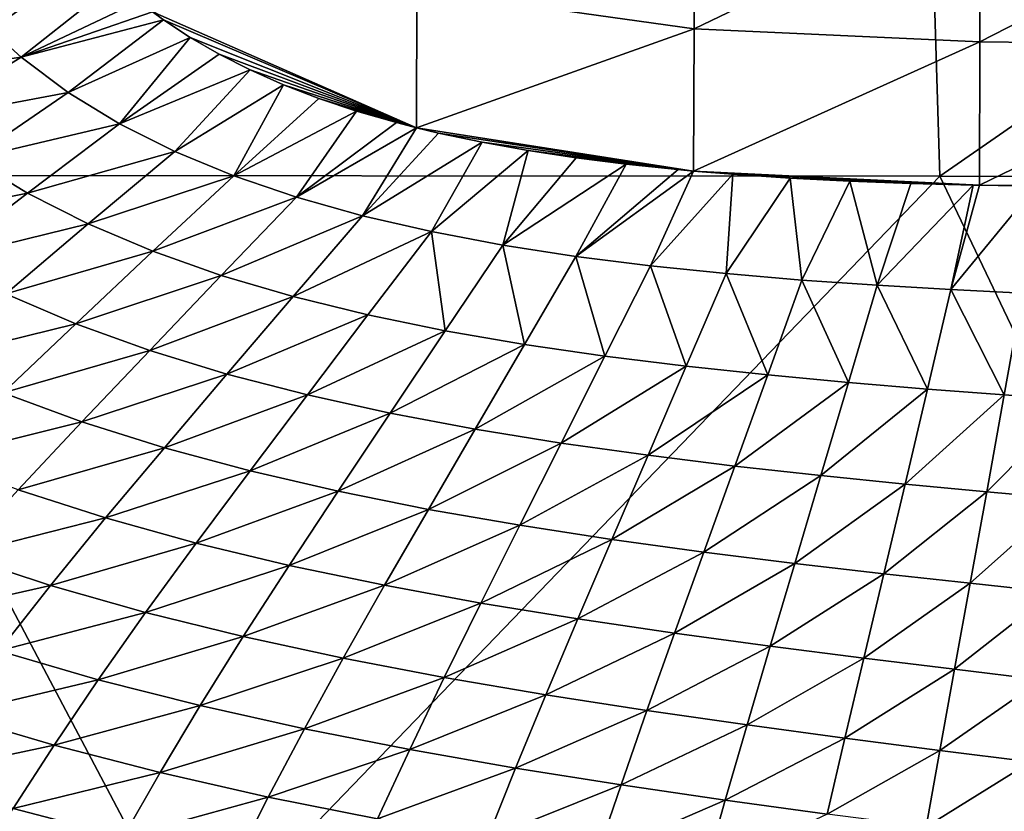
# Model space of a CAD drawing. Header units: metres. Extents: x -105 to 105, y -68 to 103.
# Tile 11 of 256: x -93.69 to -87.09, y 40.73 to 46.04. Entities that reach past the tile are written whole.
import ezdxf

# ---------------------------------------------------------------- set-up
doc = ezdxf.new("R2010")
doc.units = ezdxf.units.M
doc.layers.add('solid_FIT-BATH-150_SW0001', color=7, linetype='CONTINUOUS')

msp = doc.modelspace()

# ---------------------------------------------------------------- linework, layer by layer
at = {"layer": 'solid_FIT-BATH-150_SW0001'}
for points in [[(-87.68821, 50.324085, 16.53097), (-95.553635, 50.324783, 16.629944), (-95.280121, 44.993069, 16.665369)], [(-87.68821, 50.324085, 16.53097), (-95.280121, 44.993069, 16.665369), (-87.524567, 44.988045, 16.558592)], [(-79.822777, 50.323502, 16.448248), (-87.68821, 50.324085, 16.53097), (-87.524567, 44.988045, 16.558592)], [(-79.822777, 50.323502, 16.448248), (-87.524567, 44.988045, 16.558592), (-79.769012, 44.983837, 16.469154)], [(-91.032425, 46.23703, -19.700974), (-89.171631, 46.973, -19.874155), (-89.172615, 45.975658, -19.807827)], [(-89.172615, 45.975658, -19.807827), (-89.171631, 46.973, -19.874155), (-87.254761, 46.897762, -19.98278)], [(-89.172615, 45.975658, -19.807827), (-87.254761, 46.897762, -19.98278), (-87.255585, 45.888988, -19.914711)], [(-87.255585, 45.888988, -19.914711), (-87.254761, 46.897762, -19.98278), (-85.322723, 46.880157, -20.087767)], [(-87.255585, 45.888988, -19.914711), (-85.322723, 46.880157, -20.087767), (-85.322723, 45.865143, -20.02072)], [(-93.685539, 45.784752, -19.426985), (-93.972801, 46.045422, -19.415621), (-93.049706, 46.287884, -19.533388)], [(-93.685539, 45.784752, -19.426985), (-93.049706, 46.287884, -19.533388), (-92.896721, 46.159317, -19.539042)], [(-91.032425, 46.23703, -19.700974), (-91.034531, 45.312569, -19.619669), (-92.804985, 46.089161, -19.542522)], [(-91.032425, 46.23703, -19.700974), (-89.172615, 45.975658, -19.807827), (-91.034531, 45.312569, -19.619669)], [(-93.685539, 45.784752, -19.426985), (-92.896721, 46.159317, -19.539042), (-92.804985, 46.089161, -19.542522)], [(-93.685539, 45.784752, -19.426985), (-92.804985, 46.089161, -19.542522), (-92.730537, 46.03561, -19.545395)], [(-92.804985, 46.089161, -19.542522), (-91.034531, 45.312569, -19.619669), (-92.730537, 46.03561, -19.545395)], [(-94.686928, 45.643547, -19.285833), (-93.972801, 46.045422, -19.415621), (-93.685539, 45.784752, -19.426985)], [(-93.369812, 45.549831, -19.439608), (-93.685539, 45.784752, -19.426985), (-92.730537, 46.03561, -19.545395)], [(-93.369812, 45.549831, -19.439608), (-92.730537, 46.03561, -19.545395), (-92.551468, 45.917877, -19.552469)], [(-92.730537, 46.03561, -19.545395), (-91.034531, 45.312569, -19.619669), (-92.551468, 45.917877, -19.552469)], [(-89.172615, 45.975658, -19.807827), (-89.176521, 45.022499, -19.713316), (-91.034531, 45.312569, -19.619669)], [(-89.172615, 45.975658, -19.807827), (-87.255585, 45.888988, -19.914711), (-89.176521, 45.022499, -19.713316)], [(-93.026054, 45.339729, -19.45351), (-93.369812, 45.549831, -19.439608), (-92.551468, 45.917877, -19.552469)], [(-93.026054, 45.339729, -19.45351), (-92.551468, 45.917877, -19.552469), (-92.358215, 45.806049, -19.56035)], [(-92.551468, 45.917877, -19.552469), (-91.034531, 45.312569, -19.619669), (-92.358215, 45.806049, -19.56035)], [(-87.255585, 45.888988, -19.914711), (-87.257591, 44.926491, -19.817537), (-89.176521, 45.022499, -19.713316)], [(-87.255585, 45.888988, -19.914711), (-85.322723, 45.865143, -20.02072), (-87.257591, 44.926491, -19.817537)], [(-87.257591, 44.926491, -19.817537), (-85.322723, 45.865143, -20.02072), (-85.322731, 44.912193, -19.926941)], [(-94.686928, 45.643547, -19.285833), (-93.685539, 45.784752, -19.426985), (-94.369179, 45.360588, -19.299805)], [(-94.369179, 45.360588, -19.299805), (-93.685539, 45.784752, -19.426985), (-93.369812, 45.549831, -19.439608)], [(-93.026054, 45.339729, -19.45351), (-92.358215, 45.806049, -19.56035), (-92.149651, 45.700256, -19.569122)], [(-92.358215, 45.806049, -19.56035), (-91.034531, 45.312569, -19.619669), (-92.149651, 45.700256, -19.569122)], [(-92.654945, 45.153404, -19.468716), (-93.026054, 45.339729, -19.45351), (-92.149651, 45.700256, -19.569122)], [(-92.654945, 45.153404, -19.468716), (-92.149651, 45.700256, -19.569122), (-91.925941, 45.601086, -19.578802)], [(-92.149651, 45.700256, -19.569122), (-91.034531, 45.312569, -19.619669), (-91.925941, 45.601086, -19.578802)], [(-92.258202, 44.989429, -19.48522), (-92.654945, 45.153404, -19.468716), (-91.925941, 45.601086, -19.578802)], [(-92.258202, 44.989429, -19.48522), (-91.925941, 45.601086, -19.578802), (-91.687798, 45.509121, -19.589384)], [(-91.925941, 45.601086, -19.578802), (-91.034531, 45.312569, -19.619669), (-91.687798, 45.509121, -19.589384)], [(-94.369179, 45.360588, -19.299805), (-93.369812, 45.549831, -19.439608), (-94.020935, 45.104244, -19.314672)], [(-94.020935, 45.104244, -19.314672), (-93.369812, 45.549831, -19.439608), (-93.026054, 45.339729, -19.45351)], [(-92.258202, 44.989429, -19.48522), (-91.687798, 45.509121, -19.589384), (-91.435326, 45.424511, -19.600883)], [(-91.687798, 45.509121, -19.589384), (-91.034531, 45.312569, -19.619669), (-91.435326, 45.424511, -19.600883)], [(-91.837791, 44.846268, -19.503014), (-92.258202, 44.989429, -19.48522), (-91.435326, 45.424511, -19.600883)], [(-91.837791, 44.846268, -19.503014), (-91.435326, 45.424511, -19.600883), (-91.168312, 45.347202, -19.613331)], [(-91.435326, 45.424511, -19.600883), (-91.034531, 45.312569, -19.619669), (-91.168312, 45.347202, -19.613331)], [(-94.020935, 45.104244, -19.314672), (-93.026054, 45.339729, -19.45351), (-93.642815, 44.87355, -19.330395)], [(-93.642815, 44.87355, -19.330395), (-93.026054, 45.339729, -19.45351), (-92.654945, 45.153404, -19.468716)], [(-91.837791, 44.846268, -19.503014), (-91.168312, 45.347202, -19.613331), (-91.034531, 45.312569, -19.619669)], [(-91.395676, 44.722374, -19.522087), (-91.837791, 44.846268, -19.503014), (-91.034531, 45.312569, -19.619669)], [(-91.395676, 44.722374, -19.522087), (-91.034531, 45.312569, -19.619669), (-90.887215, 45.277264, -19.626724)], [(-91.034531, 45.312569, -19.619669), (-89.176521, 45.022499, -19.713316), (-90.887215, 45.277264, -19.626724)], [(-91.395676, 44.722374, -19.522087), (-90.887215, 45.277264, -19.626724), (-90.59304, 45.214764, -19.641035)], [(-90.887215, 45.277264, -19.626724), (-89.176521, 45.022499, -19.713316), (-90.59304, 45.214764, -19.641035)], [(-90.933922, 44.616207, -19.542425), (-91.395676, 44.722374, -19.522087), (-90.59304, 45.214764, -19.641035)], [(-90.933922, 44.616207, -19.542425), (-90.59304, 45.214764, -19.641035), (-90.285477, 45.159332, -19.656286)], [(-90.59304, 45.214764, -19.641035), (-89.176521, 45.022499, -19.713316), (-90.285477, 45.159332, -19.656286)], [(-94.020935, 45.104244, -19.314672), (-93.642815, 44.87355, -19.330395), (-94.638435, 44.674549, -19.166704)], [(-93.642815, 44.87355, -19.330395), (-92.654945, 45.153404, -19.468716), (-93.235725, 44.667446, -19.346933)], [(-93.235725, 44.667446, -19.346933), (-92.654945, 45.153404, -19.468716), (-92.258202, 44.989429, -19.48522)], [(-90.455612, 44.526096, -19.563942), (-90.933922, 44.616207, -19.542425), (-90.285477, 45.159332, -19.656286)], [(-90.455612, 44.526096, -19.563942), (-90.285477, 45.159332, -19.656286), (-89.963043, 45.110428, -19.67256)], [(-90.455612, 44.526096, -19.563942), (-89.963043, 45.110428, -19.67256), (-89.627739, 45.068081, -19.689764)], [(-90.285477, 45.159332, -19.656286), (-89.176521, 45.022499, -19.713316), (-89.963043, 45.110428, -19.67256)], [(-89.963043, 45.110428, -19.67256), (-89.176521, 45.022499, -19.713316), (-89.627739, 45.068081, -19.689764)], [(-89.964317, 44.45031, -19.586515), (-90.455612, 44.526096, -19.563942), (-89.627739, 45.068081, -19.689764)], [(-89.964317, 44.45031, -19.586515), (-89.627739, 45.068081, -19.689764), (-89.279366, 45.03186, -19.707911)], [(-89.964317, 44.45031, -19.586515), (-89.279366, 45.03186, -19.707911), (-89.176521, 45.022499, -19.713316)], [(-89.627739, 45.068081, -19.689764), (-89.176521, 45.022499, -19.713316), (-89.279366, 45.03186, -19.707911)], [(-95.280121, 44.993069, 16.665369), (-100.03669, 39.797356, 16.765186), (-92.533394, 39.791527, 16.643263)], [(-87.524567, 44.988045, 16.558592), (-95.280121, 44.993069, 16.665369), (-92.533394, 39.791527, 16.643263)], [(-93.235725, 44.667446, -19.346933), (-92.258202, 44.989429, -19.48522), (-92.801651, 44.484444, -19.3643)], [(-92.801651, 44.484444, -19.3643), (-92.258202, 44.989429, -19.48522), (-91.837791, 44.846268, -19.503014)], [(-87.524567, 44.988045, 16.558592), (-92.533394, 39.791527, 16.643263), (-85.039299, 39.784313, 16.539715)], [(-89.463615, 44.387127, -19.610029), (-89.964317, 44.45031, -19.586515), (-89.176521, 45.022499, -19.713316)], [(-89.463615, 44.387127, -19.610029), (-89.176521, 45.022499, -19.713316), (-88.912926, 45.000965, -19.727268)], [(-88.957146, 44.334816, -19.634356), (-89.463615, 44.387127, -19.610029), (-88.912926, 45.000965, -19.727268)], [(-89.176521, 45.022499, -19.713316), (-87.257591, 44.926491, -19.817537), (-88.912926, 45.000965, -19.727268)], [(-88.957146, 44.334816, -19.634356), (-88.912926, 45.000965, -19.727268), (-88.527771, 44.975159, -19.747887)], [(-88.449318, 44.291763, -19.659275), (-88.957146, 44.334816, -19.634356), (-88.527771, 44.975159, -19.747887)], [(-88.912926, 45.000965, -19.727268), (-87.257591, 44.926491, -19.817537), (-88.527771, 44.975159, -19.747887)], [(-88.527771, 44.975159, -19.747887), (-87.257591, 44.926491, -19.817537), (-88.12838, 44.954491, -19.769529)], [(-88.449318, 44.291763, -19.659275), (-88.527771, 44.975159, -19.747887), (-88.12838, 44.954491, -19.769529)], [(-79.769012, 44.983837, 16.469154), (-87.524567, 44.988045, 16.558592), (-85.039299, 39.784313, 16.539715)], [(-87.945404, 44.256443, -19.684473), (-88.449318, 44.291763, -19.659275), (-88.12838, 44.954491, -19.769529)], [(-88.12838, 44.954491, -19.769529), (-87.257591, 44.926491, -19.817537), (-87.717949, 44.938721, -19.792025)], [(-87.945404, 44.256443, -19.684473), (-88.12838, 44.954491, -19.769529), (-87.717949, 44.938721, -19.792025)], [(-87.945404, 44.256443, -19.684473), (-87.717949, 44.938721, -19.792025), (-87.300758, 44.927425, -19.815132)], [(-87.450684, 44.227348, -19.709627), (-87.945404, 44.256443, -19.684473), (-87.300758, 44.927425, -19.815132)], [(-87.717949, 44.938721, -19.792025), (-87.257591, 44.926491, -19.817537), (-87.300758, 44.927425, -19.815132)], [(-87.450684, 44.227348, -19.709627), (-87.300758, 44.927425, -19.815132), (-87.257591, 44.926491, -19.817537)], [(-87.450684, 44.227348, -19.709627), (-87.257591, 44.926491, -19.817537), (-86.881271, 44.919865, -19.838583)], [(-86.970451, 44.202965, -19.734419), (-87.450684, 44.227348, -19.709627), (-86.881271, 44.919865, -19.838583)], [(-87.257591, 44.926491, -19.817537), (-85.322731, 44.912193, -19.926941), (-86.881271, 44.919865, -19.838583)], [(-93.642815, 44.87355, -19.330395), (-94.228111, 44.424133, -19.184599), (-94.638435, 44.674549, -19.166704)], [(-93.642815, 44.87355, -19.330395), (-93.235725, 44.667446, -19.346933), (-94.228111, 44.424133, -19.184599)], [(-92.801651, 44.484444, -19.3643), (-91.837791, 44.846268, -19.503014), (-92.342819, 44.322948, -19.382513)], [(-92.342819, 44.322948, -19.382513), (-91.837791, 44.846268, -19.503014), (-91.395676, 44.722374, -19.522087)], [(-92.342819, 44.322948, -19.382513), (-91.395676, 44.722374, -19.522087), (-91.861488, 44.181374, -19.401592)], [(-91.861488, 44.181374, -19.401592), (-91.395676, 44.722374, -19.522087), (-90.933922, 44.616207, -19.542425)], [(-93.235725, 44.667446, -19.346933), (-93.787247, 44.199093, -19.202845), (-94.228111, 44.424133, -19.184599)], [(-93.235725, 44.667446, -19.346933), (-92.801651, 44.484444, -19.3643), (-93.787247, 44.199093, -19.202845)], [(-91.861488, 44.181374, -19.401592), (-90.933922, 44.616207, -19.542425), (-91.360016, 44.058117, -19.421555)], [(-91.360016, 44.058117, -19.421555), (-90.933922, 44.616207, -19.542425), (-90.841751, 43.951443, -19.442375)], [(-90.841751, 43.951443, -19.442375), (-90.933922, 44.616207, -19.542425), (-90.455612, 44.526096, -19.563942)], [(-90.841751, 43.951443, -19.442375), (-90.455612, 44.526096, -19.563942), (-90.310555, 43.859566, -19.464006)], [(-90.310555, 43.859566, -19.464006), (-90.455612, 44.526096, -19.563942), (-89.964317, 44.45031, -19.586515)], [(-92.801651, 44.484444, -19.3643), (-93.318062, 43.997906, -19.221439), (-93.787247, 44.199093, -19.202845)], [(-92.801651, 44.484444, -19.3643), (-92.342819, 44.322948, -19.382513), (-93.318062, 43.997906, -19.221439)], [(-90.310555, 43.859566, -19.464006), (-89.964317, 44.45031, -19.586515), (-89.770294, 43.780689, -19.486403)], [(-89.770294, 43.780689, -19.486403), (-89.964317, 44.45031, -19.586515), (-89.463615, 44.387127, -19.610029)], [(-89.770294, 43.780689, -19.486403), (-89.463615, 44.387127, -19.610029), (-89.224869, 43.713024, -19.50951)], [(-89.224869, 43.713024, -19.50951), (-89.463615, 44.387127, -19.610029), (-88.957146, 44.334816, -19.634356)], [(-92.342819, 44.322948, -19.382513), (-92.823059, 43.818935, -19.240402), (-93.318062, 43.997906, -19.221439)], [(-92.342819, 44.322948, -19.382513), (-91.861488, 44.181374, -19.401592), (-92.823059, 43.818935, -19.240402)], [(-89.224869, 43.713024, -19.50951), (-88.957146, 44.334816, -19.634356), (-88.67894, 43.654896, -19.533165)], [(-88.67894, 43.654896, -19.533165), (-88.957146, 44.334816, -19.634356), (-88.449318, 44.291763, -19.659275)], [(-88.67894, 43.654896, -19.533165), (-88.449318, 44.291763, -19.659275), (-88.137955, 43.604721, -19.557095)], [(-88.137955, 43.604721, -19.557095), (-88.449318, 44.291763, -19.659275), (-87.945404, 44.256443, -19.684473)], [(-88.137955, 43.604721, -19.557095), (-87.945404, 44.256443, -19.684473), (-87.607399, 43.560936, -19.581013)], [(-87.607399, 43.560936, -19.581013), (-87.945404, 44.256443, -19.684473), (-87.450684, 44.227348, -19.709627)], [(-93.787247, 44.199093, -19.202845), (-93.318062, 43.997906, -19.221439), (-94.308044, 43.753498, -19.031845)], [(-91.861488, 44.181374, -19.401592), (-92.304756, 43.660549, -19.25975), (-92.823059, 43.818935, -19.240402)], [(-91.861488, 44.181374, -19.401592), (-91.360016, 44.058117, -19.421555), (-92.304756, 43.660549, -19.25975)], [(-87.607399, 43.560936, -19.581013), (-87.450684, 44.227348, -19.709627), (-87.092743, 43.521965, -19.604641)], [(-87.092743, 43.521965, -19.604641), (-87.450684, 44.227348, -19.709627), (-86.970451, 44.202965, -19.734419)], [(-87.092743, 43.521965, -19.604641), (-86.970451, 44.202965, -19.734419), (-86.599983, 43.486458, -19.627567)], [(-91.360016, 44.058117, -19.421555), (-91.765762, 43.521107, -19.279505), (-92.304756, 43.660549, -19.25975)], [(-91.360016, 44.058117, -19.421555), (-90.841751, 43.951443, -19.442375), (-91.765762, 43.521107, -19.279505)], [(-93.318062, 43.997906, -19.221439), (-93.805969, 43.535351, -19.052256), (-94.308044, 43.753498, -19.031845)], [(-93.318062, 43.997906, -19.221439), (-92.823059, 43.818935, -19.240402), (-93.805969, 43.535351, -19.052256)], [(-90.841751, 43.951443, -19.442375), (-91.209702, 43.398827, -19.299671), (-91.765762, 43.521107, -19.279505)], [(-90.841751, 43.951443, -19.442375), (-90.310555, 43.859566, -19.464006), (-91.209702, 43.398827, -19.299671)], [(-90.310555, 43.859566, -19.464006), (-90.640686, 43.291866, -19.320251), (-91.209702, 43.398827, -19.299671)], [(-90.310555, 43.859566, -19.464006), (-89.770294, 43.780689, -19.486403), (-90.640686, 43.291866, -19.320251)], [(-92.823059, 43.818935, -19.240402), (-93.277061, 43.340126, -19.072561), (-93.805969, 43.535351, -19.052256)], [(-92.823059, 43.818935, -19.240402), (-92.304756, 43.660549, -19.25975), (-93.277061, 43.340126, -19.072561)], [(-89.770294, 43.780689, -19.486403), (-90.062859, 43.198391, -19.341242), (-90.640686, 43.291866, -19.320251)], [(-89.770294, 43.780689, -19.486403), (-89.224869, 43.713024, -19.50951), (-90.062859, 43.198391, -19.341242)], [(-89.224869, 43.713024, -19.50951), (-89.480385, 43.116554, -19.362642), (-90.062859, 43.198391, -19.341242)], [(-89.224869, 43.713024, -19.50951), (-88.67894, 43.654896, -19.533165), (-89.480385, 43.116554, -19.362642)], [(-92.304756, 43.660549, -19.25975), (-92.724068, 43.166149, -19.092743), (-93.277061, 43.340126, -19.072561)], [(-92.304756, 43.660549, -19.25975), (-91.765762, 43.521107, -19.279505), (-92.724068, 43.166149, -19.092743)], [(-88.67894, 43.654896, -19.533165), (-88.898148, 43.044628, -19.384336), (-89.480385, 43.116554, -19.362642)], [(-88.67894, 43.654896, -19.533165), (-88.137955, 43.604721, -19.557095), (-88.898148, 43.044628, -19.384336)], [(-88.137955, 43.604721, -19.557095), (-88.3218, 42.98098, -19.406094), (-88.898148, 43.044628, -19.384336)], [(-88.137955, 43.604721, -19.557095), (-87.607399, 43.560936, -19.581013), (-88.3218, 42.98098, -19.406094)], [(-93.805969, 43.535351, -19.052256), (-93.277061, 43.340126, -19.072561), (-94.264763, 43.095192, -18.851582)], [(-91.765762, 43.521107, -19.279505), (-92.149849, 43.011726, -19.112787), (-92.724068, 43.166149, -19.092743)], [(-91.765762, 43.521107, -19.279505), (-91.209702, 43.398827, -19.299671), (-92.149849, 43.011726, -19.112787)], [(-87.607399, 43.560936, -19.581013), (-87.757004, 42.923985, -19.427685), (-88.3218, 42.98098, -19.406094)], [(-87.607399, 43.560936, -19.581013), (-87.092743, 43.521965, -19.604641), (-87.757004, 42.923985, -19.427685)], [(-87.092743, 43.521965, -19.604641), (-87.209435, 42.872021, -19.448877), (-87.757004, 42.923985, -19.427685)], [(-87.092743, 43.521965, -19.604641), (-86.599983, 43.486458, -19.627567), (-87.209435, 42.872021, -19.448877)], [(-86.599983, 43.486458, -19.627567), (-86.685211, 42.823673, -19.469294), (-87.209435, 42.872021, -19.448877)], [(-91.209702, 43.398827, -19.299671), (-91.55825, 42.875031, -19.132692), (-92.149849, 43.011726, -19.112787)], [(-91.209702, 43.398827, -19.299671), (-90.640686, 43.291866, -19.320251), (-91.55825, 42.875031, -19.132692)], [(-93.277061, 43.340126, -19.072561), (-93.704201, 42.884827, -18.873798), (-94.264763, 43.095192, -18.851582)], [(-93.277061, 43.340126, -19.072561), (-92.724068, 43.166149, -19.092743), (-93.704201, 42.884827, -18.873798)], [(-90.640686, 43.291866, -19.320251), (-90.953644, 42.754166, -19.15246), (-91.55825, 42.875031, -19.132692)], [(-90.640686, 43.291866, -19.320251), (-90.062859, 43.198391, -19.341242), (-90.953644, 42.754166, -19.15246)], [(-90.062859, 43.198391, -19.341242), (-90.340408, 42.647232, -19.1721), (-90.953644, 42.754166, -19.15246)], [(-90.062859, 43.198391, -19.341242), (-89.480385, 43.116554, -19.362642), (-90.340408, 42.647232, -19.1721)], [(-92.724068, 43.166149, -19.092743), (-93.118813, 42.696404, -18.895378), (-93.704201, 42.884827, -18.873798)], [(-92.724068, 43.166149, -19.092743), (-92.149849, 43.011726, -19.112787), (-93.118813, 42.696404, -18.895378)], [(-89.480385, 43.116554, -19.362642), (-89.722954, 42.552345, -19.191608), (-90.340408, 42.647232, -19.1721)], [(-89.480385, 43.116554, -19.362642), (-88.898148, 43.044628, -19.384336), (-89.722954, 42.552345, -19.191608)], [(-92.149849, 43.011726, -19.112787), (-92.51165, 42.528191, -18.916239), (-93.118813, 42.696404, -18.895378)], [(-92.149849, 43.011726, -19.112787), (-91.55825, 42.875031, -19.132692), (-92.51165, 42.528191, -18.916239)], [(-88.898148, 43.044628, -19.384336), (-89.106384, 42.467712, -19.210892), (-89.722954, 42.552345, -19.191608)], [(-88.898148, 43.044628, -19.384336), (-88.3218, 42.98098, -19.406094), (-89.106384, 42.467712, -19.210892)], [(-88.3218, 42.98098, -19.406094), (-88.496529, 42.391659, -19.22975), (-89.106384, 42.467712, -19.210892)], [(-88.3218, 42.98098, -19.406094), (-87.757004, 42.923985, -19.427685), (-88.496529, 42.391659, -19.22975)], [(-87.757004, 42.923985, -19.427685), (-87.899239, 42.322502, -19.247986), (-88.496529, 42.391659, -19.22975)], [(-87.757004, 42.923985, -19.427685), (-87.209435, 42.872021, -19.448877), (-87.899239, 42.322502, -19.247986)], [(-93.704201, 42.884827, -18.873798), (-93.118813, 42.696404, -18.895378), (-94.104454, 42.446671, -18.638035)], [(-91.55825, 42.875031, -19.132692), (-91.886803, 42.378307, -18.936329), (-92.51165, 42.528191, -18.916239)], [(-91.55825, 42.875031, -19.132692), (-90.953644, 42.754166, -19.15246), (-91.886803, 42.378307, -18.936329)], [(-87.209435, 42.872021, -19.448877), (-87.320381, 42.258572, -19.2654), (-87.899239, 42.322502, -19.247986)], [(-87.209435, 42.872021, -19.448877), (-86.685211, 42.823673, -19.469294), (-87.320381, 42.258572, -19.2654)], [(-86.685211, 42.823673, -19.469294), (-86.766228, 42.198406, -19.281651), (-87.320381, 42.258572, -19.2654)], [(-90.953644, 42.754166, -19.15246), (-91.248856, 42.244804, -18.955616), (-91.886803, 42.378307, -18.936329)], [(-90.953644, 42.754166, -19.15246), (-90.340408, 42.647232, -19.1721), (-91.248856, 42.244804, -18.955616)], [(-93.118813, 42.696404, -18.895378), (-93.48893, 42.244568, -18.661369), (-94.104454, 42.446671, -18.638035)], [(-93.118813, 42.696404, -18.895378), (-92.51165, 42.528191, -18.916239), (-93.48893, 42.244568, -18.661369)], [(-90.340408, 42.647232, -19.1721), (-90.602409, 42.125729, -18.97407), (-91.248856, 42.244804, -18.955616)], [(-90.340408, 42.647232, -19.1721), (-89.722954, 42.552345, -19.191608), (-90.602409, 42.125729, -18.97407)], [(-92.51165, 42.528191, -18.916239), (-92.851112, 42.063469, -18.683392), (-93.48893, 42.244568, -18.661369)], [(-92.51165, 42.528191, -18.916239), (-91.886803, 42.378307, -18.936329), (-92.851112, 42.063469, -18.683392)], [(-89.722954, 42.552345, -19.191608), (-89.95208, 42.019138, -18.99165), (-90.602409, 42.125729, -18.97407)], [(-89.722954, 42.552345, -19.191608), (-89.106384, 42.467712, -19.210892), (-89.95208, 42.019138, -18.99165)], [(-89.106384, 42.467712, -19.210892), (-89.303192, 41.923191, -19.008247), (-89.95208, 42.019138, -18.99165)], [(-89.106384, 42.467712, -19.210892), (-88.496529, 42.391659, -19.22975), (-89.303192, 41.923191, -19.008247)], [(-94.104454, 42.446671, -18.638035), (-93.48893, 42.244568, -18.661369), (-94.478104, 42.020298, -18.358826)], [(-88.496529, 42.391659, -19.22975), (-88.661751, 41.836155, -19.023674), (-89.303192, 41.923191, -19.008247)], [(-88.496529, 42.391659, -19.22975), (-87.899239, 42.322502, -19.247986), (-88.661751, 41.836155, -19.023674)], [(-91.886803, 42.378307, -18.936329), (-92.195267, 41.901466, -18.703976), (-92.851112, 42.063469, -18.683392)], [(-91.886803, 42.378307, -18.936329), (-91.248856, 42.244804, -18.955616), (-92.195267, 41.901466, -18.703976)], [(-87.899239, 42.322502, -19.247986), (-88.033783, 41.756313, -19.037739), (-88.661751, 41.836155, -19.023674)], [(-87.899239, 42.322502, -19.247986), (-87.320381, 42.258572, -19.2654), (-88.033783, 41.756313, -19.037739)], [(-87.320381, 42.258572, -19.2654), (-87.425346, 41.681934, -19.050249), (-88.033783, 41.756313, -19.037739)], [(-87.320381, 42.258572, -19.2654), (-86.766228, 42.198406, -19.281651), (-87.425346, 41.681934, -19.050249)], [(-93.48893, 42.244568, -18.661369), (-93.834709, 41.804955, -18.383986), (-94.478104, 42.020298, -18.358826)], [(-93.48893, 42.244568, -18.661369), (-92.851112, 42.063469, -18.683392), (-93.834709, 41.804955, -18.383986)], [(-91.248856, 42.244804, -18.955616), (-91.526192, 41.756573, -18.723019), (-92.195267, 41.901466, -18.703976)], [(-91.248856, 42.244804, -18.955616), (-90.602409, 42.125729, -18.97407), (-91.526192, 41.756573, -18.723019)], [(-86.766228, 42.198406, -19.281651), (-86.84285, 41.611519, -19.0609), (-87.425346, 41.681934, -19.050249)], [(-92.851112, 42.063469, -18.683392), (-93.168465, 41.611641, -18.407259), (-93.834709, 41.804955, -18.383986)], [(-92.851112, 42.063469, -18.683392), (-92.195267, 41.901466, -18.703976), (-93.168465, 41.611641, -18.407259)], [(-90.602409, 42.125729, -18.97407), (-90.848686, 41.626804, -18.740419), (-91.526192, 41.756573, -18.723019)], [(-90.602409, 42.125729, -18.97407), (-89.95208, 42.019138, -18.99165), (-90.848686, 41.626804, -18.740419)], [(-89.95208, 42.019138, -18.99165), (-90.167572, 41.510178, -18.756075), (-90.848686, 41.626804, -18.740419)], [(-89.95208, 42.019138, -18.99165), (-89.303192, 41.923191, -19.008247), (-90.167572, 41.510178, -18.756075)], [(-92.195267, 41.901466, -18.703976), (-92.483833, 41.438446, -18.428427), (-93.168465, 41.611641, -18.407259)], [(-92.195267, 41.901466, -18.703976), (-91.526192, 41.756573, -18.723019), (-92.483833, 41.438446, -18.428427)], [(-89.303192, 41.923191, -19.008247), (-89.488365, 41.404808, -18.769836), (-90.167572, 41.510178, -18.756075)], [(-89.303192, 41.923191, -19.008247), (-88.661751, 41.836155, -19.023674), (-89.488365, 41.404808, -18.769836)], [(-93.834709, 41.804955, -18.383986), (-93.168465, 41.611641, -18.407259), (-94.156425, 41.377514, -18.056583)], [(-88.661751, 41.836155, -19.023674), (-88.817245, 41.308914, -18.781511), (-89.488365, 41.404808, -18.769836)], [(-88.661751, 41.836155, -19.023674), (-88.033783, 41.756313, -19.037739), (-88.817245, 41.308914, -18.781511)], [(-91.526192, 41.756573, -18.723019), (-91.785797, 41.283382, -18.447306), (-92.483833, 41.438446, -18.428427)], [(-91.526192, 41.756573, -18.723019), (-90.848686, 41.626804, -18.740419), (-91.785797, 41.283382, -18.447306)], [(-88.033783, 41.756313, -19.037739), (-88.160423, 41.22073, -18.790899), (-88.817245, 41.308914, -18.781511)], [(-88.033783, 41.756313, -19.037739), (-87.425346, 41.681934, -19.050249), (-88.160423, 41.22073, -18.790899)], [(-87.425346, 41.681934, -19.050249), (-87.524117, 41.13847, -18.797804), (-88.160423, 41.22073, -18.790899)], [(-87.425346, 41.681934, -19.050249), (-86.84285, 41.611519, -19.0609), (-87.524117, 41.13847, -18.797804)], [(-93.168465, 41.611641, -18.407259), (-93.463943, 41.17271, -18.080957), (-94.156425, 41.377514, -18.056583)], [(-93.168465, 41.611641, -18.407259), (-92.483833, 41.438446, -18.428427), (-93.463943, 41.17271, -18.080957)], [(-90.848686, 41.626804, -18.740419), (-91.079338, 41.144463, -18.463711), (-91.785797, 41.283382, -18.447306)], [(-90.848686, 41.626804, -18.740419), (-90.167572, 41.510178, -18.756075), (-91.079338, 41.144463, -18.463711)], [(-86.84285, 41.611519, -19.0609), (-86.914909, 41.060589, -18.801949), (-87.524117, 41.13847, -18.797804)], [(-90.167572, 41.510178, -18.756075), (-90.369476, 41.019691, -18.477455), (-91.079338, 41.144463, -18.463711)], [(-90.167572, 41.510178, -18.756075), (-89.488365, 41.404808, -18.769836), (-90.369476, 41.019691, -18.477455)], [(-92.483833, 41.438446, -18.428427), (-92.752678, 40.989311, -18.102613), (-93.463943, 41.17271, -18.080957)], [(-92.483833, 41.438446, -18.428427), (-91.785797, 41.283382, -18.447306), (-92.752678, 40.989311, -18.102613)], [(-89.488365, 41.404808, -18.769836), (-89.661903, 40.907166, -18.488346), (-90.369476, 41.019691, -18.477455)], [(-89.488365, 41.404808, -18.769836), (-88.817245, 41.308914, -18.781511), (-89.661903, 40.907166, -18.488346)], [(-94.156425, 41.377514, -18.056583), (-93.463943, 41.17271, -18.080957), (-94.454346, 40.963379, -17.672733)], [(-91.785797, 41.283382, -18.447306), (-92.027794, 40.825344, -18.121284), (-92.752678, 40.989311, -18.102613)], [(-91.785797, 41.283382, -18.447306), (-91.079338, 41.144463, -18.463711), (-92.027794, 40.825344, -18.121284)], [(-88.817245, 41.308914, -18.781511), (-88.962982, 40.80505, -18.49618), (-89.661903, 40.907166, -18.488346)], [(-88.817245, 41.308914, -18.781511), (-88.160423, 41.22073, -18.790899), (-88.962982, 40.80505, -18.49618)], [(-88.160423, 41.22073, -18.790899), (-88.279091, 40.711514, -18.500748), (-88.962982, 40.80505, -18.49618)], [(-88.160423, 41.22073, -18.790899), (-87.524117, 41.13847, -18.797804), (-88.279091, 40.711514, -18.500748)], [(-93.463943, 41.17271, -18.080957), (-93.737762, 40.747944, -17.697844), (-94.454346, 40.963379, -17.672733)], [(-93.463943, 41.17271, -18.080957), (-92.752678, 40.989311, -18.102613), (-93.737762, 40.747944, -17.697844)], [(-91.079338, 41.144463, -18.463711), (-91.294441, 40.678844, -18.1367), (-92.027794, 40.825344, -18.121284)], [(-91.079338, 41.144463, -18.463711), (-90.369476, 41.019691, -18.477455), (-91.294441, 40.678844, -18.1367)], [(-87.524117, 41.13847, -18.797804), (-87.616623, 40.624733, -18.50185), (-88.279091, 40.711514, -18.500748)], [(-87.524117, 41.13847, -18.797804), (-86.914909, 41.060589, -18.801949), (-87.616623, 40.624733, -18.50185)], [(-90.369476, 41.019691, -18.477455), (-90.557823, 40.547848, -18.148592), (-91.294441, 40.678844, -18.1367)], [(-90.369476, 41.019691, -18.477455), (-89.661903, 40.907166, -18.488346), (-90.557823, 40.547848, -18.148592)], [(-86.914909, 41.060589, -18.801949), (-86.982338, 40.543079, -18.499239), (-87.616623, 40.624733, -18.50185)], [(-92.752678, 40.989311, -18.102613), (-93.001961, 40.555412, -17.719725), (-93.737762, 40.747944, -17.697844)], [(-92.752678, 40.989311, -18.102613), (-92.027794, 40.825344, -18.121284), (-93.001961, 40.555412, -17.719725)], [(-89.661903, 40.907166, -18.488346), (-89.823807, 40.430428, -18.156723), (-90.557823, 40.547848, -18.148592)], [(-89.661903, 40.907166, -18.488346), (-88.962982, 40.80505, -18.49618), (-89.823807, 40.430428, -18.156723)], [(-92.027794, 40.825344, -18.121284), (-92.252274, 40.383865, -17.738033), (-93.001961, 40.555412, -17.719725)], [(-92.027794, 40.825344, -18.121284), (-91.294441, 40.678844, -18.1367), (-92.252274, 40.383865, -17.738033)], [(-93.737762, 40.747944, -17.697844), (-93.001961, 40.555412, -17.719725), (-93.990234, 40.342175, -17.252453)], [(-88.962982, 40.80505, -18.49618), (-89.098915, 40.324696, -18.160881), (-89.823807, 40.430428, -18.156723)], [(-88.962982, 40.80505, -18.49618), (-88.279091, 40.711514, -18.500748), (-89.098915, 40.324696, -18.160881)]]:
    msp.add_3dface(points, dxfattribs=at)

doc.saveas('drawing.dxf')
